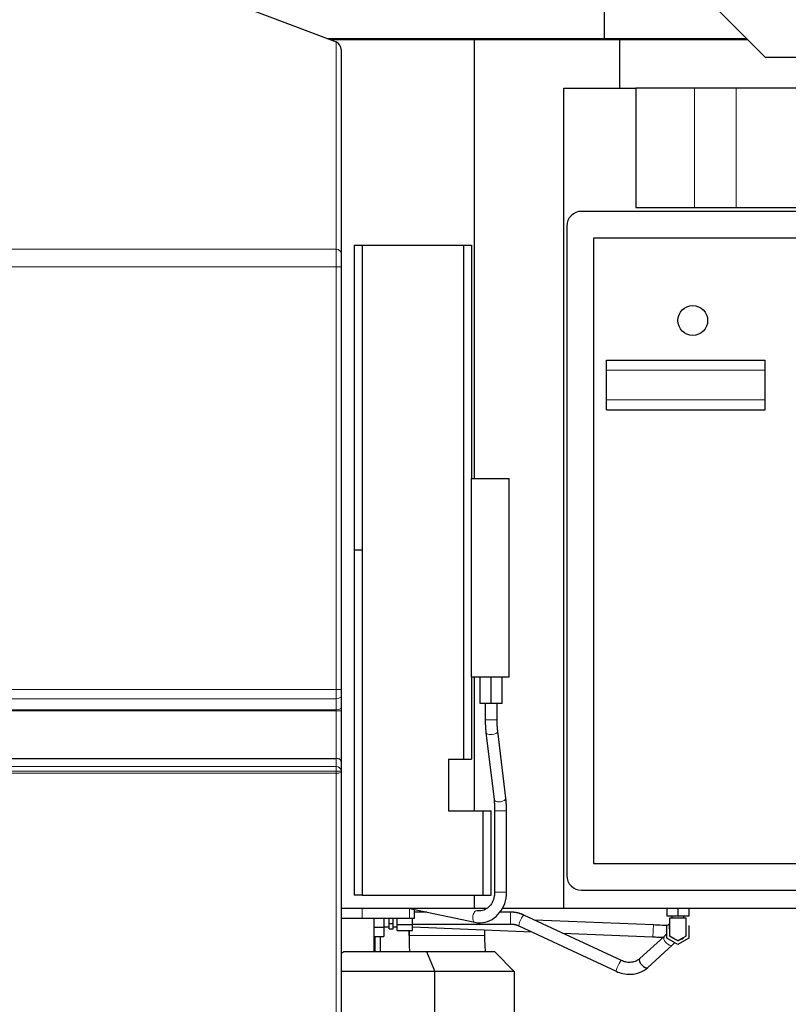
# Model space of a CAD drawing. Header units: inches. Extents: x 0 to 23760, y -13 to 16800.
# Tile 200 of 204: x 19940 to 20715, y 13229 to 14221. Entities that reach past the tile are written whole.
import ezdxf

# ---------------------------------------------------------------- set-up
doc = ezdxf.new("R2010")
doc.units = ezdxf.units.IN
doc.layers.add('254', color=7, linetype='Continuous', true_color=0xffffff)
doc.styles.add('latin_extended', font='simplex.shx')
doc.dimstyles.get("Standard").update_dxf_attribs({"dimtxt": 0.18, "dimasz": 0.18, "dimexe": 0.18, "dimexo": 0.0625, "dimgap": 0.09, "dimtad": 0, "dimtih": 1, "dimtoh": 1, "dimdec": 4, "dimzin": 0, "dimdsep": 46, "dimtxsty": 'Standard', "dimcen": 0.09, "dimadec": 0, "dimazin": 0, "dimtfac": 1, "dimtdec": 4, "dimtofl": 0, "dimtmove": 0, "dimatfit": 3, "dimfxl": 1, "dimtolj": 1, "dimtzin": 0, "dimarcsym": 0})

# ---------------------------------------------------------------- blocks, each defined once
blk = doc.blocks.new('_U5')
at = {"layer": '254', "color": 3, "linetype": 'Continuous', "lineweight": 13, "transparency": 16777216}
for p, q in [((21806.2, 13852.57), (21806.2, 11047.05)), ((19898.22, 12137.07), (19898.22, 11047.05)), ((20038.22, 11087.05), (21666.2, 11087.05))]:
    blk.add_line(p, q, dxfattribs=at)
at = {"layer": '254', "color": 3, "transparency": 16777216}
for points in [[(20038.22, 11110.38), (20038.22, 11063.72), (19898.22, 11087.05)], [(21666.2, 11063.72), (21666.2, 11110.38), (21806.2, 11087.05)]]:
    blk.add_solid(points, dxfattribs=at)
at = {"layer": 'Defpoints', "color": 0, "transparency": 16777216}
for p in [(21806.2, 13892.57), (19898.22, 12177.07), (21806.2, 11087.05)]:
    blk.add_point(p, dxfattribs=at)
at = {"layer": '254', "color": 2, "lineweight": 13, "transparency": 16777216, "insert": (20618.88, 11297.05), "char_height": 140, "attachment_point": 1, "style": 'latin_extended'}
blk.add_mtext('\\A1;1908', dxfattribs=at)
blk = doc.blocks.new('_U6')
at = {"layer": '254', "color": 3, "linetype": 'Continuous', "lineweight": 13, "transparency": 16777216}
for p, q in [((19898.22, 12337.59), (19898.22, 15639.8)), ((20455.12, 15239.8), (20455.12, 15639.8)), ((20038.22, 15599.8), (20315.12, 15599.8))]:
    blk.add_line(p, q, dxfattribs=at)
at = {"layer": '254', "color": 3, "transparency": 16777216}
for points in [[(20038.22, 15623.14), (20038.22, 15576.47), (19898.22, 15599.8)], [(20315.12, 15576.47), (20315.12, 15623.14), (20455.12, 15599.8)]]:
    blk.add_solid(points, dxfattribs=at)
at = {"layer": 'Defpoints', "color": 0, "transparency": 16777216}
for p in [(20455.12, 15599.8), (20455.12, 15199.8), (19898.22, 12297.59)]:
    blk.add_point(p, dxfattribs=at)
at = {"layer": '254', "color": 2, "lineweight": 13, "transparency": 16777216, "insert": (19996.67, 15809.8), "char_height": 140, "attachment_point": 1, "style": 'latin_extended'}
blk.add_mtext('\\A1;557', dxfattribs=at)

msp = doc.modelspace()

# ---------------------------------------------------------------- linework, layer by layer
at = {"layer": '254', "color": 2, "linetype": 'Continuous', "lineweight": 25}
for p, q in [((20528.992, 14425.41), (20528.992, 14201.802)), ((20568.394, 14306.425), (20691.124, 14182.888)), ((20062.243, 14272.597), (20258.723, 14198.286)), ((20249.429, 14201.802), (20528.992, 14201.802)), ((20252.692, 14200.567), (20398.223, 14200.567)), ((20398.223, 14200.567), (20544.766, 14200.567)), ((20398.223, 13758.583), (20398.223, 14200.567)), ((20509.643, 14201.802), (20509.643, 14200.567)), ((20528.992, 14201.802), (20672.336, 14201.802)), ((20544.766, 14200.567), (20673.562, 14200.567)), ((20544.766, 14151.567), (20544.766, 14200.567)), ((20263.723, 14190.758), (20263.723, 13985.025)), ((20691.124, 14182.888), (20770.738, 14182.888)), ((20488.223, 14151.567), (20560.867, 14151.567)), ((20488.223, 13325.567), (20488.223, 14151.567)), ((20620.057, 14151.567), (20560.867, 14151.567)), ((20560.867, 14151.567), (20560.867, 14031.567)), ((20662.136, 14151.567), (20620.057, 14151.567)), ((21092.138, 14151.567), (20662.136, 14151.567)), ((21160.223, 14027.567), (20506.223, 14027.567)), ((20560.867, 14031.567), (21200.223, 14031.567)), ((20491.223, 14012.567), (20491.223, 13358.567)), ((21148.223, 14000.567), (20518.223, 14000.567)), ((20518.223, 14000.567), (20518.223, 13370.567)), ((20277.018, 13993.567), (20277.018, 13686.175)), ((20277.018, 13993.567), (20285.018, 13993.567)), ((20285.018, 13993.567), (20387.018, 13993.567)), ((20285.018, 13993.567), (20285.018, 13686.175)), ((20387.018, 13993.567), (20395.018, 13993.567)), ((20387.018, 13993.567), (20387.018, 13475.567)), ((20395.018, 13993.567), (20395.018, 13758.565)), ((20263.723, 13971.722), (20263.723, 13545.819)), ((20531.223, 13877.567), (20691.223, 13877.567)), ((20531.223, 13867.567), (20531.223, 13877.567)), ((20691.223, 13867.567), (20691.223, 13877.567)), ((20531.223, 13837.567), (20531.223, 13867.567)), ((20691.223, 13837.567), (20691.223, 13867.567)), ((20531.223, 13827.567), (20531.223, 13837.567)), ((20691.223, 13827.567), (20691.223, 13837.567)), ((20531.223, 13827.567), (20691.223, 13827.567)), ((20395.018, 13758.572), (20433.018, 13758.572)), ((20395.018, 13558.572), (20395.018, 13758.572)), ((20433.018, 13558.572), (20433.018, 13758.572)), ((20277.018, 13686.175), (20277.018, 13338.567)), ((20285.018, 13686.175), (20277.018, 13686.175)), ((20285.018, 13686.175), (20285.018, 13338.567)), ((20395.018, 13558.576), (20395.018, 13475.567)), ((20395.018, 13558.572), (20433.018, 13558.572)), ((20398.223, 13423.581), (20398.223, 13558.577)), ((20404.018, 13531.572), (20404.018, 13558.572)), ((20415.018, 13531.572), (20415.018, 13558.572)), ((20426.018, 13531.572), (20426.018, 13558.572)), ((20263.723, 13538.895), (20263.723, 13527.652)), ((20415.018, 13531.572), (20404.018, 13531.572)), ((20409.018, 13531.572), (20409.018, 13515.424)), ((20426.018, 13531.572), (20415.018, 13531.572)), ((20421.018, 13515.424), (20421.018, 13531.572)), ((20263.723, 13524.418), (20263.723, 13473.332)), ((20409.744, 13502.534), (20417.879, 13434.898)), ((20429.793, 13436.331), (20421.658, 13503.967)), ((19898.223, 13476.366), (20258.723, 13476.366)), ((20263.723, 13473.332), (20263.723, 13463.866)), ((20372.018, 13475.567), (20387.018, 13475.567)), ((20372.018, 13475.567), (20372.018, 13423.567)), ((20387.018, 13475.567), (20395.018, 13475.567)), ((20263.723, 13462.889), (20263.723, 13165.659)), ((20372.018, 13423.567), (20407.018, 13423.567)), ((20407.018, 13423.567), (20415.018, 13423.567)), ((20407.018, 13338.567), (20407.018, 13423.567)), ((20415.018, 13338.567), (20415.018, 13423.567)), ((20418.518, 13423.44), (20418.518, 13341.742)), ((20430.518, 13341.742), (20430.518, 13423.44)), ((20518.223, 13370.567), (21148.223, 13370.567)), ((20506.223, 13343.567), (21160.223, 13343.567)), ((20285.018, 13338.567), (20277.018, 13338.567)), ((20285.018, 13338.567), (20407.018, 13338.567)), ((20398.223, 13325.567), (20398.223, 13338.569)), ((20407.018, 13338.567), (20415.018, 13338.567)), ((20263.724, 13325.567), (20398.223, 13325.567)), ((20331.254, 13325.567), (20398.422, 13311.268)), ((20337.723, 13315.567), (20337.723, 13324.19)), ((20398.223, 13325.567), (20410.913, 13325.567)), ((20408.264, 13325.569), (20408.264, 13323.918)), ((20426.166, 13325.567), (20488.223, 13325.567)), ((20488.223, 13325.567), (21200.223, 13325.567)), ((20592.223, 13325.567), (20592.223, 13317.567)), ((20603.223, 13325.567), (20603.223, 13317.567)), ((20614.223, 13325.567), (20614.223, 13317.567)), ((20263.722, 13315.567), (20284.881, 13315.567)), ((20284.881, 13315.567), (20332.841, 13315.567)), ((20297.131, 13281.707), (20297.131, 13315.566)), ((20306.723, 13315.567), (20306.723, 13306.329)), ((20312.348, 13310.082), (20312.348, 13315.567)), ((20316.223, 13310.082), (20316.223, 13315.567)), ((20320.223, 13309.216), (20320.223, 13315.567)), ((20332.841, 13315.567), (20337.723, 13315.567)), ((20335.723, 13309.216), (20335.723, 13315.567)), ((20350.044, 13321.567), (20337.723, 13321.567)), ((20434.364, 13321.567), (20423.541, 13321.567)), ((20546.233, 13272.775), (20448.006, 13318.559)), ((20578.492, 13308.596), (20458.734, 13313.557)), ((20603.223, 13317.567), (20592.223, 13317.567)), ((20597.223, 13317.567), (20597.223, 13315.567)), ((20614.223, 13317.567), (20603.223, 13317.567)), ((20609.223, 13315.567), (20609.223, 13317.567)), ((20611.723, 13315.567), (20611.72, 13315.567)), ((20297.131, 13306.329), (20306.723, 13306.329)), ((20306.723, 13306.567), (20312.348, 13306.567)), ((20306.723, 13306.329), (20306.723, 13297.092)), ((20312.348, 13304.597), (20312.348, 13310.082)), ((20312.348, 13310.082), (20316.223, 13310.082)), ((20312.348, 13304.597), (20316.223, 13304.597)), ((20316.223, 13304.597), (20316.223, 13310.082)), ((20316.223, 13306.567), (20320.223, 13306.567)), ((20320.223, 13309.216), (20335.723, 13309.216)), ((20320.223, 13302.865), (20320.223, 13309.216)), ((20320.223, 13302.865), (20335.723, 13302.865)), ((20332.181, 13302.867), (20332.181, 13297.904)), ((20332.192, 13297.904), (20332.192, 13302.867)), ((20335.723, 13309.567), (20434.364, 13309.567)), ((20335.723, 13302.865), (20335.723, 13309.216)), ((20335.725, 13306.642), (20455.843, 13301.666)), ((20408.264, 13303.637), (20408.264, 13297.904)), ((20442.937, 13307.682), (20541.163, 13261.899)), ((20592.223, 13307.918), (20595.116, 13309.588)), ((20592.223, 13295.216), (20592.223, 13307.918)), ((20614.223, 13307.918), (20614.223, 13295.216)), ((20297.131, 13297.092), (20306.723, 13297.092)), ((20298.223, 13281.705), (20298.223, 13297.09)), ((20303.54, 13281.706), (20303.54, 13297.091)), ((20487.015, 13300.375), (20577.996, 13296.607)), ((20589.3, 13296.999), (20564.79, 13274.667)), ((20603.223, 13288.865), (20592.223, 13295.216)), ((20614.223, 13295.216), (20603.223, 13288.865)), ((20572.872, 13265.797), (20597.382, 13288.129)), ((20266.378, 13281.707), (20349.938, 13281.707)), ((20349.938, 13281.707), (20418.223, 13281.707)), ((20349.938, 13281.707), (20358.223, 13261.707)), ((20418.223, 13281.707), (20438.223, 13261.707)), ((20358.223, 13261.707), (20263.724, 13261.707)), ((20438.223, 13261.707), (20358.223, 13261.707)), ((20358.223, 13174.892), (20358.223, 13261.707)), ((20438.223, 13261.707), (20438.223, 13174.906))]:
    msp.add_line(p, q, dxfattribs=at)
at = {"layer": '254', "color": 110, "linetype": 'Continuous', "lineweight": 13}
for p, q in [((20258.723, 13989.46), (20258.723, 14198.286)), ((20620.057, 14031.567), (20620.057, 14151.567)), ((20662.136, 14031.567), (20662.136, 14151.567)), ((19898.223, 13989.46), (20258.723, 13989.46)), ((19898.223, 13971.722), (20258.723, 13971.722)), ((20258.723, 13545.819), (20258.723, 13971.722)), ((20263.723, 13971.722), (20258.723, 13971.722)), ((20531.223, 13867.567), (20691.223, 13867.567)), ((20531.223, 13837.567), (20691.223, 13837.567)), ((19898.223, 13545.819), (20258.723, 13545.819)), ((20263.723, 13545.819), (20258.723, 13545.819)), ((19898.223, 13536.586), (20258.723, 13536.586)), ((20258.723, 13525.343), (20258.723, 13536.586)), ((19898.223, 13525.343), (20258.723, 13525.343)), ((19898.223, 13524.418), (20258.723, 13524.418)), ((20258.723, 13476.366), (20258.723, 13524.418)), ((20263.723, 13524.418), (20258.723, 13524.418)), ((20412.312, 13515.424), (20409.018, 13515.424)), ((20421.018, 13515.424), (20412.312, 13515.424)), ((20409.744, 13502.534), (20409.744, 13502.534)), ((20258.723, 13468.301), (20258.723, 13476.366)), ((19898.223, 13468.301), (20258.723, 13468.301)), ((20258.723, 13463.411), (19898.223, 13463.411)), ((19898.223, 13461.451), (20258.723, 13461.451)), ((20258.723, 13463.411), (20258.723, 13468.301)), ((20258.723, 13162.561), (20258.723, 13461.451)), ((20417.879, 13434.898), (20417.879, 13434.898)), ((20421.812, 13423.44), (20418.519, 13423.44)), ((20430.518, 13423.44), (20421.812, 13423.44)), ((20421.812, 13341.742), (20418.518, 13341.742)), ((20430.518, 13341.742), (20421.812, 13341.742)), ((20284.881, 13325.567), (20284.881, 13315.567)), ((20332.841, 13325.229), (20332.841, 13315.567)), ((20434.364, 13321.567), (20434.364, 13309.567)), ((20577.996, 13296.607), (20578.492, 13308.596)), ((20408.264, 13297.904), (20332.192, 13297.904))]:
    msp.add_line(p, q, dxfattribs=at)
at = {"layer": '254', "color": 2, "linetype": 'Continuous', "lineweight": 25}
msp.add_circle((20618.223, 13917.567), 15, dxfattribs=at)
for centre, radius, start, end in [((20506.223, 14012.567), 15, 90, 180), ((20506.223, 13358.567), 15, 180, 270), ((20603.223, 13302.567), 9, 281.941875, 316.051875), ((20223.223, 13341.707), 73.908, 303.228249, 305.725832)]:
    msp.add_arc(centre, radius, start, end, dxfattribs=at)
for centre, major_axis, ratio, start_param, end_param in [((20258.723, 14192.649), (-3.263, 5.505), 0.6881909, 4.0014511, 5.5722474), ((20258.723, 13473.332), (5, 0), 0.6068153, 0, 1.5707963), ((20570.214, 13297.904), (0, 238.037), 0.9999852, 1.5707963, 1.6388977), ((20570.225, 13297.904), (0, -238.037), 0.9999852, 4.712389, 4.7804904), ((20570.225, 13297.904), (0, 161.963), 0.9999852, 1.5707963, 1.67097), ((20568.831, 13270.232), (4.041, -4.435), 0.4652854, 3.1415927, 6.2831853)]:
    msp.add_ellipse(centre, major_axis=major_axis, ratio=ratio, start_param=start_param, end_param=end_param, dxfattribs=at)
at = {"layer": '254', "color": 110, "linetype": 'Continuous', "lineweight": 13}
for centre, major_axis, ratio, start_param, end_param in [((20258.723, 13985.025), (5, 0), 0.8870108, 0, 1.5707963), ((20258.723, 13538.895), (5, 0), 0.4617486, 4.712389, 6.2831853), ((20258.723, 13527.652), (5, 0), 0.4617486, 4.712389, 6.2831853), ((20415.701, 13503.25), (-5.957, -0.716), 0.4754858, 0, 1.072572), ((20415.701, 13503.25), (-5.957, -0.716), 0.4754858, 1.072572, 3.1553498), ((20258.723, 13463.866), (5, 0), 0.8870111, 0, 1.5707963), ((20258.723, 13463.866), (5, 0), 0.0910902, 4.712389, 6.2831853), ((20258.723, 13462.889), (-5, 0), 0.2875569, 1.5707963, 3.1415927), ((20423.836, 13435.614), (-5.957, -0.716), 0.4754858, 0, 1.072572), ((20423.836, 13435.614), (-5.957, -0.716), 0.4754858, 1.072572, 3.1416053), ((20399.671, 13317.137), (1.249, 5.868), 0.5271323, 0.0190675, 1.779832), ((20399.671, 13317.137), (1.249, 5.868), 0.5271323, 1.779832, 3.1416143), ((20445.472, 13313.12), (-2.535, -5.438), 0.1518423, 3.1415927, 6.2831853), ((20593.341, 13292.564), (4.041, -4.435), 0.4652854, 3.1415927, 6.2789638), ((20543.698, 13267.337), (-2.535, -5.438), 0.1518423, 3.1415927, 6.2693427)]:
    msp.add_ellipse(centre, major_axis=major_axis, ratio=ratio, start_param=start_param, end_param=end_param, dxfattribs=at)
for points, knots in [([(20258.723, 13971.722), (20258.723, 13972.181), (20258.723, 13972.637), (20258.723, 13973.543), (20258.723, 13974.444), (20258.723, 13975.781), (20258.723, 13976.661), (20258.723, 13977.318), (20258.723, 13977.536), (20258.723, 13977.862), (20258.723, 13978.025), (20258.723, 13978.188), (20258.723, 13978.296), (20258.723, 13978.35), (20258.723, 13978.836), (20258.723, 13979.26), (20258.723, 13980.093), (20258.723, 13980.912), (20258.723, 13982.094), (20258.723, 13982.853), (20258.723, 13983.411), (20258.723, 13983.687), (20258.723, 13983.959), (20258.723, 13984.139), (20258.723, 13984.229), (20258.723, 13984.673), (20258.723, 13985.017), (20258.723, 13985.682), (20258.723, 13986.323), (20258.723, 13987.216), (20258.723, 13987.766), (20258.723, 13988.161), (20258.723, 13988.354), (20258.723, 13988.54), (20258.723, 13988.663), (20258.723, 13988.724), (20258.723, 13989.023), (20258.723, 13989.248), (20258.723, 13989.46)], [0, 0, 0, 0, 0.0625, 0.0625, 0.125, 0.1875, 0.25, 0.25, 0.28125, 0.28125, 0.296875, 0.3046875, 0.3046875, 0.3125, 0.3125, 0.375, 0.375, 0.4375, 0.5, 0.5625, 0.5625, 0.59375, 0.609375, 0.609375, 0.625, 0.625, 0.6875, 0.6875, 0.75, 0.8125, 0.875, 0.875, 0.90625, 0.921875, 0.921875, 0.9375, 0.9375, 1, 1, 1, 1]), ([(20258.723, 13536.586), (20258.723, 13536.943), (20258.723, 13537.665), (20258.723, 13538.771), (20258.723, 13539.898), (20258.723, 13541.046), (20258.723, 13541.827), (20258.723, 13542.418), (20258.723, 13542.616), (20258.723, 13542.914), (20258.723, 13543.014), (20258.723, 13543.213), (20258.723, 13543.712), (20258.723, 13544.613), (20258.723, 13545.417), (20258.723, 13545.819)], [0, 0, 0, 0, 0.125, 0.25, 0.375, 0.5, 0.625, 0.625, 0.6875, 0.6875, 0.71875, 0.71875, 0.75, 0.875, 1, 1, 1, 1]), ([(20258.723, 13524.418), (20258.723, 13524.499), (20258.723, 13524.579), (20258.723, 13524.737), (20258.723, 13524.815), (20258.723, 13524.932), (20258.723, 13524.97), (20258.723, 13525.047), (20258.723, 13525.085), (20258.723, 13525.198), (20258.723, 13525.272), (20258.723, 13525.343)], [0, 0, 0, 0, 0.25, 0.25, 0.5, 0.5, 0.625, 0.625, 0.75, 0.75, 1, 1, 1, 1]), ([(20258.723, 13461.451), (20258.723, 13461.456), (20258.723, 13461.461), (20258.723, 13461.471), (20258.723, 13461.486), (20258.723, 13461.522), (20258.723, 13461.592), (20258.723, 13461.733), (20258.723, 13462.015), (20258.723, 13462.584), (20258.723, 13463.079), (20258.723, 13463.411)], [0, 0, 0, 0, 0.0078125, 0.0078125, 0.015625, 0.03125, 0.0625, 0.125, 0.25, 0.5, 1, 1, 1, 1]), ([(20611.72, 13315.567), (20611.72, 13313.841), (20611.72, 13310.39), (20611.72, 13306.507), (20611.72, 13304.026), (20611.72, 13303.16), (20611.72, 13302.654), (20611.72, 13302.306), (20611.72, 13301.876), (20611.72, 13300.517), (20611.72, 13299.377), (20611.72, 13298.253), (20611.72, 13297.857), (20611.72, 13297.698), (20611.72, 13297.665), (20611.72, 13297.659), (20611.72, 13297.66), (20611.72, 13297.662), (20611.72, 13297.661), (20611.72, 13297.661), (20611.72, 13297.661), (20611.72, 13297.661)], [0, 0, 0, 0, 0.1420717, 0.2841434, 0.3196613, 0.3462997, 0.3551792, 0.3640587, 0.3906972, 0.4262151, 0.5682868, 0.6393226, 0.7103585, 0.7458764, 0.7725148, 0.7813943, 0.7902738, 0.8169122, 0.8524302, 0.9945018, 1, 1, 1, 1])]:
    msp.add_open_spline(points, degree=3, knots=knots, dxfattribs=at)
at = {"layer": '254', "color": 2, "linetype": 'Continuous', "lineweight": 25}
for points, knots in [([(20263.723, 13985.025), (20263.723, 13984.866), (20263.723, 13984.697), (20263.723, 13984.473), (20263.723, 13984.427), (20263.723, 13984.335), (20263.723, 13984.195), (20263.723, 13984.051), (20263.723, 13983.755), (20263.723, 13983.342), (20263.723, 13982.672), (20263.723, 13981.951), (20263.723, 13981.435), (20263.723, 13981.102), (20263.723, 13981.034), (20263.723, 13980.899), (20263.723, 13980.695), (20263.723, 13980.488), (20263.723, 13980.07), (20263.723, 13979.501), (20263.723, 13978.614), (20263.723, 13978), (20263.723, 13977.375), (20263.723, 13977.057), (20263.723, 13976.652), (20263.723, 13976.571), (20263.723, 13976.408), (20263.723, 13976.164), (20263.723, 13975.919), (20263.723, 13975.426), (20263.723, 13974.766), (20263.723, 13973.764), (20263.723, 13973.088), (20263.723, 13972.408), (20263.723, 13972.066), (20263.723, 13971.722)], [0, 0, 0, 0, 0.0625, 0.0625, 0.078125, 0.078125, 0.09375, 0.125, 0.125, 0.1875, 0.25, 0.3125, 0.375, 0.375, 0.390625, 0.390625, 0.40625, 0.4375, 0.4375, 0.5, 0.5625, 0.625, 0.625, 0.6875, 0.6875, 0.703125, 0.703125, 0.71875, 0.75, 0.75, 0.8125, 0.875, 0.9375, 0.9375, 1, 1, 1, 1]), ([(20263.723, 13545.819), (20263.723, 13545.215), (20263.723, 13544.614), (20263.723, 13543.94), (20263.723, 13543.865), (20263.723, 13543.715), (20263.723, 13543.641), (20263.723, 13543.417), (20263.723, 13543.268), (20263.723, 13542.825), (20263.723, 13542.533), (20263.723, 13541.663), (20263.723, 13541.094), (20263.723, 13540.257), (20263.723, 13539.704), (20263.723, 13539.162), (20263.723, 13538.895)], [0, 0, 0, 0, 0.25, 0.25, 0.28125, 0.28125, 0.3125, 0.3125, 0.375, 0.375, 0.5, 0.5, 0.75, 0.75, 0.875, 1, 1, 1, 1]), ([(20263.723, 13527.652), (20263.723, 13527.402), (20263.723, 13527.145), (20263.723, 13526.815), (20263.723, 13526.749), (20263.723, 13526.615), (20263.723, 13526.415), (20263.723, 13526.213), (20263.723, 13525.806), (20263.723, 13525.533), (20263.723, 13524.98), (20263.723, 13524.701), (20263.723, 13524.418)], [0, 0, 0, 0, 0.25, 0.25, 0.3125, 0.3125, 0.375, 0.5, 0.5, 0.75, 0.75, 1, 1, 1, 1]), ([(20263.723, 13463.866), (20263.723, 13463.701), (20263.723, 13463.536), (20263.723, 13463.211), (20263.723, 13463.049), (20263.723, 13462.889)], [0, 0, 0, 0, 0.5, 0.5, 1, 1, 1, 1]), ([(20398.422, 13311.268), (20400.375, 13310.861), (20405.525, 13310.397), (20414.026, 13312.468), (20422.302, 13318.576), (20428.192, 13327.567), (20430.302, 13335.881), (20430.518, 13340.65), (20430.518, 13341.742)], [0, 0, 0, 0, 0.1209832, 0.3237293, 0.5260855, 0.7307179, 0.9390488, 1, 1, 1, 1]), ([(20418.518, 13341.742), (20418.513, 13340.338), (20418.203, 13336.734), (20416.305, 13331.104), (20412.471, 13326.078), (20407.418, 13322.98), (20403.421, 13322.557), (20401.212, 13322.943), (20400.92, 13323.005)], [0, 0, 0, 0, 0.1206687, 0.3205951, 0.5231446, 0.7299504, 0.9643034, 1, 1, 1, 1]), ([(20611.72, 13315.567), (20611.712, 13315.567), (20611.67, 13315.567), (20611.608, 13315.567), (20611.489, 13315.567), (20611.258, 13315.567), (20610.793, 13315.567), (20609.864, 13315.567), (20608.004, 13315.567), (20606.145, 13315.567), (20604.551, 13315.567), (20603.953, 13315.567), (20603.555, 13315.567), (20603.389, 13315.567), (20603.281, 13315.567), (20603.231, 13315.567), (20603.198, 13315.567), (20603.106, 13315.567), (20602.758, 13315.567), (20601.363, 13315.567), (20598.97, 13315.567), (20596.589, 13315.567), (20595.183, 13315.567), (20594.842, 13315.567), (20594.745, 13315.567), (20594.718, 13315.567), (20594.727, 13315.567), (20594.72, 13315.567), (20594.72, 13315.567), (20594.725, 13315.567), (20594.723, 13315.567), (20594.723, 13315.567)], [0, 0, 0, 0, 0.0027205, 0.005441, 0.010882, 0.0217639, 0.0435279, 0.0870557, 0.1741114, 0.3482228, 0.3917507, 0.4352785, 0.4461605, 0.4570425, 0.4624834, 0.4638437, 0.4652039, 0.4679244, 0.4788064, 0.5223342, 0.6964456, 0.8705571, 0.9140849, 0.9249669, 0.9276874, 0.9290476, 0.9304079, 0.9358488, 0.9467308, 0.9576128, 1, 1, 1, 1]), ([(20611.72, 13297.661), (20611.721, 13297.564), (20611.722, 13297.793), (20611.723, 13298.525), (20611.723, 13299.094), (20611.722, 13299.715), (20611.722, 13300.36), (20611.723, 13301.03), (20611.723, 13303.517), (20611.723, 13308.334), (20611.723, 13312.976), (20611.723, 13315.567)], [0, 0, 0, 0, 0.1496487, 0.1909955, 0.229065, 0.2671087, 0.3000547, 0.3286714, 0.3591445, 0.6418572, 1, 1, 1, 1]), ([(20592.385, 13308.014), (20590.834, 13308.08), (20586.397, 13308.272), (20581.659, 13308.467), (20578.492, 13308.596)], [0, 0, 0, 0, 0.37266, 1, 1, 1, 1]), ([(20594.723, 13307.409), (20594.722, 13305.783), (20594.722, 13303.636), (20594.723, 13300.907), (20594.723, 13299.528), (20594.727, 13298.579), (20594.716, 13298.034), (20594.725, 13297.812), (20594.725, 13297.742), (20594.719, 13297.706), (20594.728, 13297.668), (20594.777, 13297.645), (20594.843, 13297.601), (20595.419, 13297.235), (20596.613, 13296.584), (20599.197, 13295.066), (20601.311, 13293.874), (20602.67, 13293.059), (20603.089, 13292.836), (20603.191, 13292.767), (20603.222, 13292.756), (20603.24, 13292.757), (20603.256, 13292.772), (20603.283, 13292.789), (20603.323, 13292.813), (20603.397, 13292.85), (20603.528, 13292.925), (20603.765, 13293.065), (20604.203, 13293.32), (20605.029, 13293.794), (20606.592, 13294.698), (20608.393, 13295.737), (20609.984, 13296.656), (20610.835, 13297.147), (20611.274, 13297.401), (20611.497, 13297.53), (20611.61, 13297.593), (20611.666, 13297.629), (20611.696, 13297.641), (20611.712, 13297.651), (20611.718, 13297.657), (20611.72, 13297.661)], [0, 0, 0, 0, 0.1570143, 0.2104144, 0.257085, 0.3039524, 0.3266221, 0.3320627, 0.3347916, 0.3361676, 0.3368181, 0.3403553, 0.3432153, 0.3483287, 0.4385565, 0.5287673, 0.6381859, 0.6725944, 0.6816579, 0.6839531, 0.684471, 0.6847222, 0.6856819, 0.6864645, 0.687814, 0.6901795, 0.6944834, 0.7023585, 0.7167318, 0.7433499, 0.7942429, 0.8909276, 0.9439218, 0.9715852, 0.9857045, 0.9928412, 0.9964202, 0.9982205, 0.9991682, 0.9996029, 1, 1, 1, 1]), ([(20594.723, 13304.261), (20594.723, 13304.579), (20594.723, 13306.465), (20594.723, 13308.351), (20594.723, 13309.921)], [0, 0, 0, 0, 0.1679121, 1, 1, 1, 1]), ([(20577.996, 13296.607), (20579.785, 13296.532), (20583.12, 13296.394), (20586.945, 13296.237), (20588.951, 13296.155), (20589.504, 13296.132)], [0, 0, 0, 0, 0.4395422, 0.842053, 1, 1, 1, 1]), ([(20594.984, 13297.509), (20594.986, 13297.508), (20595.249, 13297.351), (20596.589, 13296.59), (20598.97, 13295.201), (20601.363, 13293.834), (20602.758, 13293.015), (20603.106, 13292.822), (20603.198, 13292.764), (20603.231, 13292.752), (20603.281, 13292.79), (20603.389, 13292.845), (20603.555, 13292.941), (20603.953, 13293.177), (20604.551, 13293.519), (20606.145, 13294.439), (20607.822, 13295.408), (20609.235, 13296.223), (20609.584, 13296.425)], [0, 0, 0, 0, 0.0002729, 0.0548536, 0.2731763, 0.4914991, 0.5460797, 0.5597249, 0.5631362, 0.5648419, 0.5665475, 0.5733701, 0.5870153, 0.6006604, 0.6552411, 0.7098218, 0.9281445, 1, 1, 1, 1]), ([(20564.798, 13274.674), (20563.426, 13273.42), (20560.523, 13271.642), (20555.39, 13270.65), (20550.552, 13271.1), (20547.618, 13272.128), (20546.244, 13272.769)], [0, 0, 0, 0, 0.299122, 0.5647484, 0.7965754, 1, 1, 1, 1]), ([(20541.152, 13261.904), (20543.317, 13260.911), (20548.081, 13259.294), (20556.177, 13258.521), (20565.109, 13260.363), (20570.333, 13263.553), (20572.864, 13265.79)], [0, 0, 0, 0, 0.1997093, 0.434661, 0.7014516, 1, 1, 1, 1])]:
    msp.add_open_spline(points, degree=3, knots=knots, dxfattribs=at)
for points, degree in [([(20409.018, 13515.424), (20409.021, 13508.63), (20409.744, 13502.534)], 2), ([(20421.658, 13503.967), (20421.028, 13509.227), (20421.018, 13515.424)], 2), ([(20417.879, 13434.898), (20418.509, 13429.637), (20418.518, 13423.44)], 2), ([(20430.518, 13423.44), (20430.516, 13430.234), (20429.793, 13436.331)], 2), ([(20448.007, 13318.558), (20441.53, 13321.473), (20434.364, 13321.567)], 2), ([(20594.723, 13315.567), (20594.723, 13311.486), (20594.723, 13307.409)], 2), ([(20434.364, 13309.567), (20438.906, 13309.617), (20442.936, 13307.683)], 2), ([(20592.31, 13299.741), (20591.389, 13298.902), (20590.391, 13297.993), (20589.308, 13297.006)], 3), ([(20597.374, 13288.122), (20598.397, 13289.054), (20599.348, 13289.92), (20600.233, 13290.727)], 3)]:
    msp.add_open_spline(points, degree=degree, dxfattribs=at)

# ---------------------------------------------------------------- dimensions: what is measured, and where the dimension line sits
at = {"layer": '254', "color": 2, "linetype": 'Continuous', "lineweight": 13}
for base, p1, p2, picture, middle in [((20455.116, 15599.802), (19898.223, 12297.591), (20455.116, 15199.802), '_U6', (20176.669, 15599.802)), ((21806.203, 11087.048), (19898.223, 12177.067), (21806.203, 13892.567), '_U5', (20852.213, 11087.048))]:
    dim = msp.add_linear_dim(base=base, p1=p1, p2=p2, dimstyle='Standard', override={"dimscale": 40, "dimtxt": 3.5, "dimasz": 3.5, "dimexe": 1, "dimexo": 1, "dimgap": 1.75, "dimtad": 1, "dimtih": 1, "dimtoh": 0, "dimdec": 0, "dimlfac": 1, "dimzin": 8, "dimdsep": 46, "dimlunit": 2, "dimtxsty": 'latin_extended', "dimsah": 1, "dimse1": 0, "dimse2": 0, "dimsd1": 0, "dimsd2": 0, "dimclrd": 3, "dimclre": 3, "dimclrt": 2, "dimtol": 0, "dimtm": -0.1, "dimtfac": 0.714286, "dimtdec": 3, "dimtofl": 1, "dimtmove": 0, "dimtzin": 8, "dimlwd": 13, "dimlwe": 13}, dxfattribs=at)
    dim.commit()
    dim.dimension.update_dxf_attribs({"geometry": picture, "text_midpoint": middle, "dimtype": 160})

doc.saveas('drawing.dxf')
